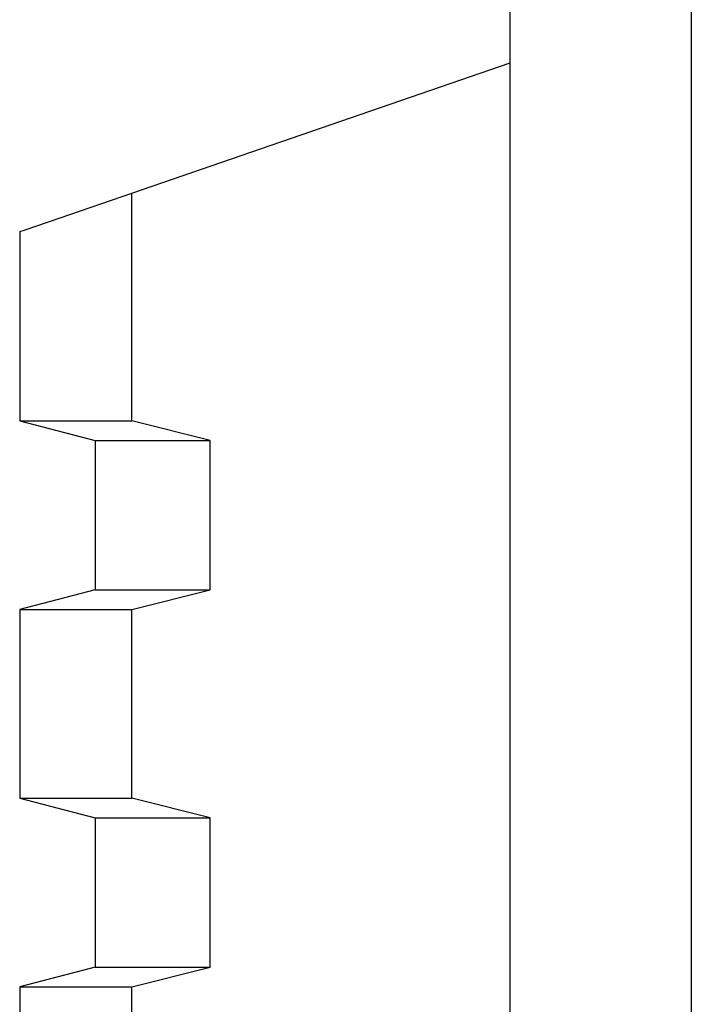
# Model space of a CAD drawing. Header units: inches. Extents: x 1390 to 5322, y 201 to 2979.
# Tile 57 of 85: x 4920.52 to 4929.42, y 1226.71 to 1239.75. Entities that reach past the tile are written whole.
import ezdxf

# ---------------------------------------------------------------- set-up
doc = ezdxf.new("R2010")
doc.units = ezdxf.units.IN
doc.header["$MEASUREMENT"] = 0
doc.layers.add('PWR_0600HP', color=7, linetype='Continuous')

# ---------------------------------------------------------------- blocks, each defined once
blk = doc.blocks.new('ssw06_side')
at = {"color": 7, "linetype": 'Continuous'}
for p, q in [((-370.499, -710.649), (-370.499, -89.15)), ((-368.099, -710.649), (-368.099, -89.15)), ((-375.515, -668.639), (-370.499, -666.912)), ((-375.515, -671.657), (-375.515, -668.639)), ((-376.999, -669.15), (-376.999, -671.657)), ((-376.999, -671.657), (-375.999, -671.917)), ((-376.999, -671.657), (-375.515, -671.657)), ((-374.477, -671.917), (-375.515, -671.657)), ((-375.999, -671.917), (-375.999, -673.896)), ((-375.999, -673.896), (-376.999, -674.157)), ((-375.515, -674.157), (-374.477, -673.896)), ((-376.999, -674.157), (-375.515, -674.157)), ((-376.999, -676.657), (-375.999, -676.917)), ((-374.477, -676.917), (-375.515, -676.657)), ((-375.999, -676.917), (-375.999, -678.896)), ((-374.477, -678.896), (-374.477, -676.917)), ((-376.999, -679.157), (-376.999, -679.62)), ((-376.999, -679.157), (-375.515, -679.157))]:
    blk.add_line(p, q, dxfattribs=at)
at = {"color": 144, "linetype": 'Continuous'}
for p, q in [((-375.999, -671.917), (-374.477, -671.917)), ((-374.477, -673.896), (-374.477, -671.917)), ((-375.999, -673.896), (-374.477, -673.896)), ((-376.999, -674.157), (-376.999, -676.657)), ((-375.515, -676.657), (-375.515, -674.157)), ((-376.999, -676.657), (-375.515, -676.657)), ((-375.999, -676.917), (-374.477, -676.917)), ((-375.999, -678.896), (-376.999, -679.157)), ((-375.999, -678.896), (-374.477, -678.896)), ((-375.515, -679.157), (-374.477, -678.896)), ((-375.515, -711.733), (-375.515, -679.157))]:
    blk.add_line(p, q, dxfattribs=at)
at = {"color": 7, "linetype": 'Continuous', "flags": 128}
blk.add_lwpolyline([(-376.999, -669.15), (-376.94, -669.129), (-376.465, -668.966), (-375.515, -668.639)], dxfattribs=at)

msp = doc.modelspace()

# ---------------------------------------------------------------- block references
at = {"layer": 'PWR_0600HP'}
msp.add_blockref('ssw06_side', (5297.519, 1906.093), dxfattribs=at)

doc.saveas('drawing.dxf')
